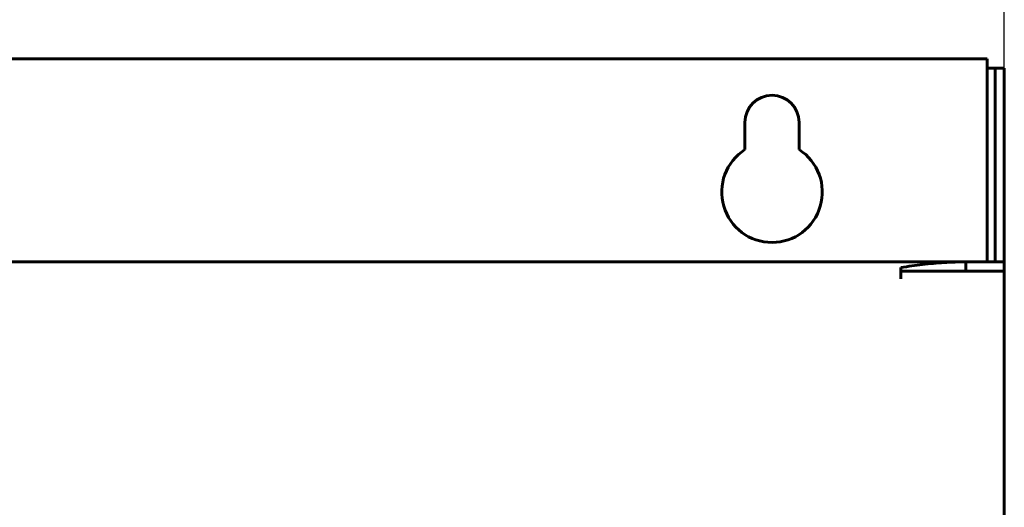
# Model space of a CAD drawing. Header units: millimetres. Extents: x 0 to 594, y 0 to 420.
# Tile 8 of 22: x 158 to 222, y 292 to 323. Entities that reach past the tile are written whole.
import ezdxf

# ---------------------------------------------------------------- set-up
doc = ezdxf.new("R2010")
doc.units = ezdxf.units.MM
doc.linetypes.add('K5LT_BASIC', pattern=[0])
doc.linetypes.add('K5LT_THIN', pattern=[0])
doc.layers.add('Системный слой', color=7, linetype='Continuous')
doc.styles.add('KDIMTEXTSTYLE', font='GOST_AU.SHX', dxfattribs={"width": 0.96, "oblique": 15, "height": 5})
doc.dimstyles.new('KDIMSTYLE (0.50)', dxfattribs={"dimtxt": 5, "dimasz": 1, "dimexe": 2, "dimexo": 0, "dimgap": 1, "dimtad": 1, "dimlfac": 2, "dimtxsty": 'KDIMTEXTSTYLE', "dimsah": 1, "dimcen": 0, "dimdle": 1, "dimadec": 0, "dimazin": 0, "dimtfac": 0.667, "dimtmove": 0, "dimatfit": 3, "dimfxl": 1, "dimtvp": 1, "dimtolj": 1, "dimtzin": 0, "dimarcsym": 0})

# ---------------------------------------------------------------- blocks, each defined once
blk = doc.blocks.new('KDIMARROW_01')
at = {"layer": 'Системный слой'}
blk.add_hatch(color=0, dxfattribs=at).paths.add_polyline_path([(-5, -0.658), (0, 0), (-5, 0.658), (-4.5, 0)])
at = {"layer": 'Системный слой', "color": 0, "linetype": 'K5LT_THIN', "lineweight": 18}
for p, q in [((-4.5, 0), (-5, 0.658)), ((-5, 0.658), (0, 0)), ((0, 0), (-5, -0.658)), ((-5, -0.658), (-4.5, 0)), ((0, 0), (-1, 0))]:
    blk.add_line(p, q, dxfattribs=at)

msp = doc.modelspace()

# ---------------------------------------------------------------- linework, layer by layer
at = {"layer": 'Системный слой', "color": 150, "linetype": 'K5LT_BASIC', "lineweight": 60, "true_color": 0x0080ff}
for p, q in [((132.7177, 320.4875), (220.5177, 320.4875)), ((220.5177, 320.4875), (220.5177, 319.8875)), ((221.0177, 319.8875), (220.5177, 319.8875)), ((220.5177, 319.8875), (220.5177, 307.3875)), ((221.0177, 319.3875), (221.0177, 319.8875)), ((221.0177, 319.8875), (221.6177, 319.8875)), ((221.6177, 319.8875), (221.6177, 319.3875)), ((221.0177, 319.3875), (221.0177, 307.8875)), ((221.6177, 319.3875), (221.6177, 307.8875)), ((204.8677, 314.6262), (204.8677, 316.3875)), ((208.3677, 316.3875), (208.3677, 314.6262)), ((221.0177, 307.3875), (221.0177, 307.8875)), ((221.6177, 307.8875), (221.6177, 307.3875)), ((219.1381, 307.3875), (134.0973, 307.3875)), ((220.8713, 307.3875), (219.1381, 307.3875)), ((219.1381, 307.3875), (219.1381, 306.7875)), ((220.8713, 307.3875), (221.6177, 307.3875)), ((221.6177, 306.7875), (221.6177, 307.3875)), ((214.9418, 306.7875), (214.9418, 307.0158)), ((214.9418, 306.7875), (214.9418, 306.2875)), ((214.9418, 306.7875), (215.2265, 306.7875)), ((220.8024, 306.7875), (215.2265, 306.7875)), ((220.8024, 306.7875), (220.8713, 306.7875)), ((221.6177, 306.7875), (220.8713, 306.7875)), ((221.6177, 306.7875), (221.6177, 145.4875))]:
    msp.add_line(p, q, dxfattribs=at)
for centre, radius, start, end in [((206.6177, 316.3875), 1.75, 0, 180), ((206.6177, 311.8875), 3.25, 122.57897, 57.42103)]:
    msp.add_arc(centre, radius, start, end, dxfattribs=at)
msp.add_open_spline([(214.9418, 307.0158), (215.4081, 307.0934), (216.3406, 307.2291), (217.7393, 307.3581), (218.6718, 307.3875), (219.1381, 307.3875)], degree=3, dxfattribs=at)

# ---------------------------------------------------------------- dimensions: what is measured, and where the dimension line sits
at = {"layer": 'Системный слой', "color": 7}
msp.add_linear_dim(base=(131.6177, 330.4875), p1=(221.6177, 306.7875), p2=(131.6177, 306.7875), location=(176.6177, 330.4875), text='\\H5.0;\\W0.965;\\Q15;\\H5.0;\\W0.965;\\Q15;\\Q15;Ш', dimstyle='KDIMSTYLE (0.50)', override={"dimexo": 0, "dimblk1": 'KDIMARROW_01', "dimblk2": 'KDIMARROW_01', "dimse1": 0, "dimse2": 0, "dimclrt": 7, "dimtolj": 1}, dxfattribs=at).render()

doc.saveas('drawing.dxf')
